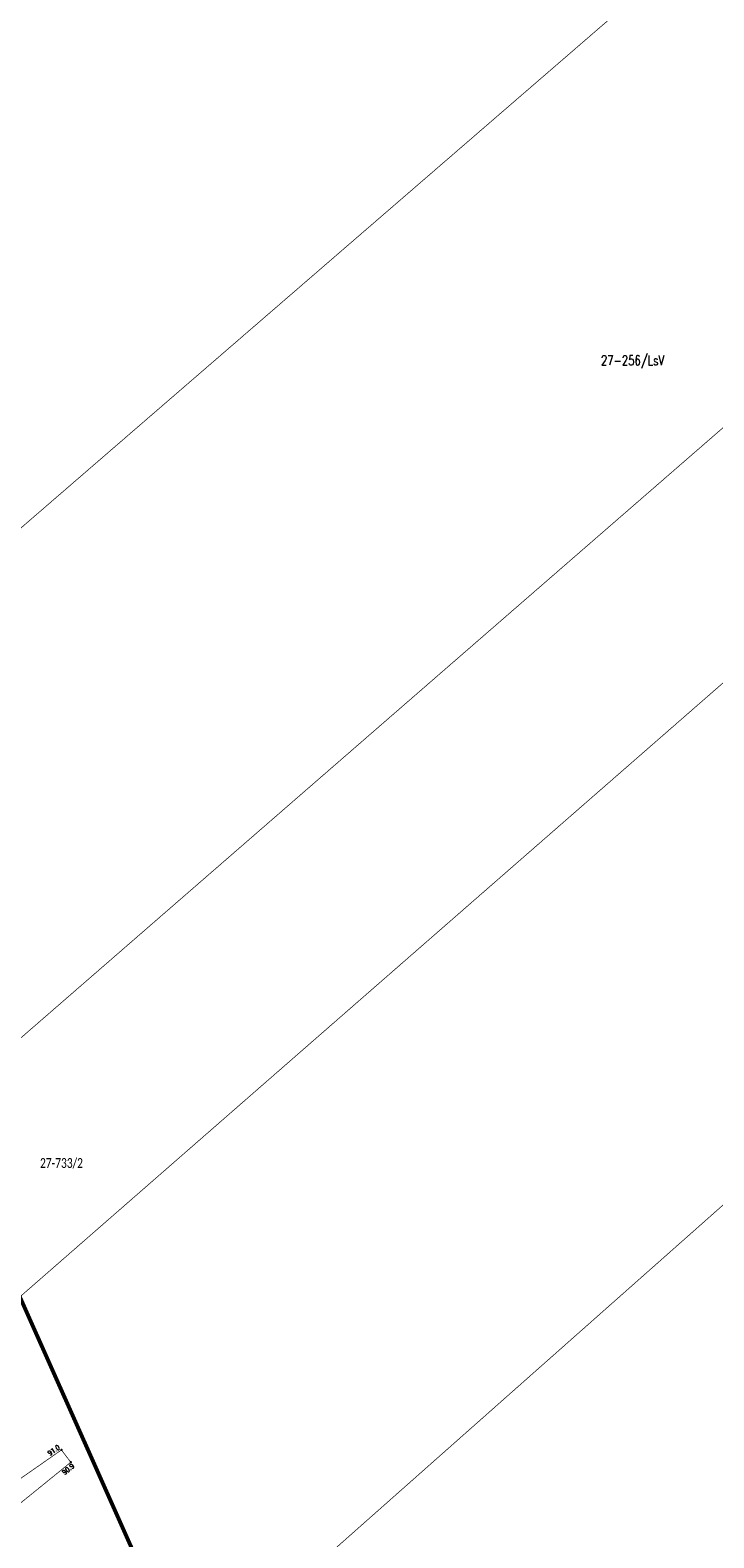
# Model space of a CAD drawing. Header units: metres. Extents: x 7542868 to 7543897, y 5828496 to 5830561.
# Tile 9 of 122: x 7543415 to 7543502, y 5829482 to 5829674. Entities that reach past the tile are written whole.
import ezdxf
from ezdxf.enums import TextEntityAlignment as Align

# ---------------------------------------------------------------- set-up
doc = ezdxf.new("R2010")
doc.units = ezdxf.units.M
doc.header["$MEASUREMENT"] = 0
for name, color, linetype in [('BDOT500_KTJZ_L_0', 7, 'Continuous'), ('BDOT500_RTPW_T_0', 7, 'Continuous'), ('GLOWNA_BAZA_DZIALKI', 7, 'Continuous'), ('LINIA_DRZEW', 7, 'Continuous'), ('SZUMIN_511-1_DROGA_POM_UZUPEL__', 7, 'Continuous')]:
    doc.layers.add(name, color=color, linetype=linetype)
doc.layers.add('Numery_dzialek', color=7, linetype='Continuous', lineweight=13)
doc.styles.add('Legend', font='calibri.ttf')
doc.styles.add('STYL_ARIAL', font='simplex', dxfattribs={"width": 0.75, "oblique": 0.1})

msp = doc.modelspace()

# ---------------------------------------------------------------- linework, layer by layer
at = {"layer": 'BDOT500_KTJZ_L_0', "color": 7, "const_width": 0.09}
for points in [[(7543410.4, 5829487.14), (7543418.84, 5829493.04)], [(7543418.84, 5829493.04), (7543420.04, 5829491.48)], [(7543420.04, 5829491.48), (7543411.63, 5829484.65)]]:
    msp.add_lwpolyline(points, dxfattribs=at)
at = {"layer": 'BDOT500_RTPW_T_0', "color": 7, "const_width": 0.075}
for points in [[(7543418.84, 5829493.085), (7543418.8718, 5829493.0718), (7543418.885, 5829493.04), (7543418.8718, 5829493.0082), (7543418.84, 5829492.995), (7543418.8082, 5829493.0082), (7543418.795, 5829493.04), (7543418.8082, 5829493.0718), (7543418.84, 5829493.085)], [(7543420.04, 5829491.525), (7543420.0718, 5829491.5118), (7543420.085, 5829491.48), (7543420.0718, 5829491.4482), (7543420.04, 5829491.435), (7543420.0082, 5829491.4482), (7543419.995, 5829491.48), (7543420.0082, 5829491.5118), (7543420.04, 5829491.525)]]:
    msp.add_lwpolyline(points, dxfattribs=at)
at = {"layer": 'GLOWNA_BAZA_DZIALKI', "color": 92, "lineweight": 20, "const_width": 0.09}
for points in [[(7543368.35, 5829571.11), (7543593.38, 5829765.8)], [(7543385.75, 5829521.17), (7543623.37, 5829727.82)], [(7543395.45, 5829496.69), (7543638.3, 5829708.9)], [(7543418.02, 5829448.92), (7543668.36, 5829670.82)]]:
    msp.add_lwpolyline(points, dxfattribs=at)
at = {"layer": 'LINIA_DRZEW', "color": 6}
for p in [(7543418.8405, 5829493.0392), (7543420.0355, 5829491.4806)]:
    msp.add_point(p, dxfattribs=at)
at = {"layer": 'SZUMIN_511-1_DROGA_POM_UZUPEL__', "color": 3, "const_width": 0.5}
msp.add_lwpolyline([(7543381.895, 5829583.703), (7543506.441, 5829303.701)], dxfattribs=at)

# ---------------------------------------------------------------- texts
at = {"layer": 'BDOT500_RTPW_T_0', "color": 7, "style": 'STYL_ARIAL', "width": 0.75}
msp.add_text('91.0', height=0.625, rotation=35.0325, dxfattribs=at).set_placement((7543418.8201, 5829493.0684), align=Align.BOTTOM_RIGHT)
msp.add_text('90.9', height=0.625, rotation=39.2401, dxfattribs=at).set_placement((7543420.1388, 5829491.359), align=Align.TOP_RIGHT)
at = {"layer": 'Numery_dzialek', "color": 92, "linetype": 'Continuous', "style": 'Legend', "width": 0.75}
msp.add_text('27-733/2', height=1.25, dxfattribs=at).set_placement((7543416.1176, 5829530.1714), align=Align.TOP_LEFT)
at = {"layer": 'SZUMIN_511-1_DROGA_POM_UZUPEL__', "color": 3, "style": 'STYL_ARIAL', "width": 0.75}
msp.add_text('27-256/LsV', height=1.25, dxfattribs=at).set_placement((7543487.43, 5829632.2875), align=Align.TOP_LEFT)
at = {"layer": 'SZUMIN_511-1_DROGA_POM_UZUPEL__', "color": 7, "style": 'STYL_ARIAL', "width": 0.75}
msp.add_text('27-256/Ls', height=1.25, dxfattribs=at).set_placement((7543487.43, 5829632.2875), align=Align.TOP_LEFT)

doc.saveas('drawing.dxf')
